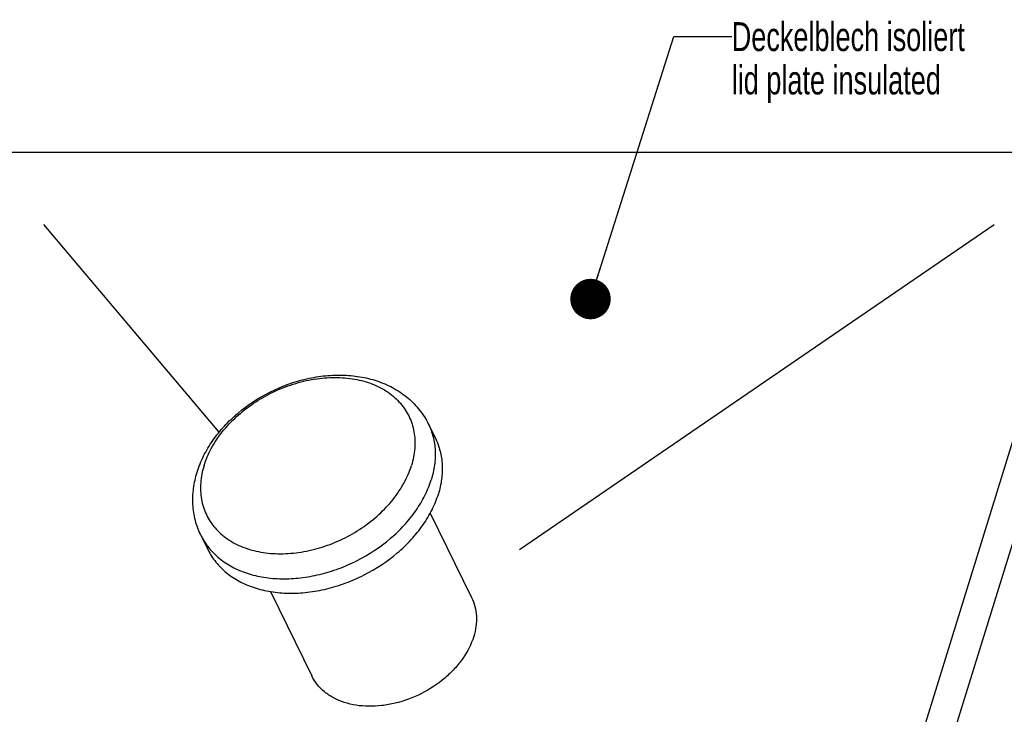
# Model space of a CAD drawing. Header units: millimetres. Extents: x 0 to 4200, y 0 to 2970.
# Tile 15 of 17: x 2910 to 3761, y 1223 to 1824. Entities that reach past the tile are written whole.
import ezdxf

# ---------------------------------------------------------------- set-up
doc = ezdxf.new("R2010")
doc.units = ezdxf.units.MM
doc.header["$LTSCALE"] = 231
doc.layers.get('0').update_dxf_attribs({"linetype": 'CONTINUOUS'})
for name, color, linetype in [('005_AXIS', 7, 'CONTINUOUS'), ('007_CURVES', 7, 'CONTINUOUS'), ('053_NOTES', 7, 'CONTINUOUS')]:
    doc.layers.add(name, color=color, linetype=linetype)
doc.styles.get("Standard").update_dxf_attribs({"font": 'txt', "width": 0.7})
doc.dimstyles.get("Standard").update_dxf_attribs({"dimtxt": 25, "dimasz": 35, "dimexe": 2, "dimexo": 1, "dimtad": 1, "dimtxsty": 'Standard', "dimblk": '_FILLED', "dimblk1": '_FILLED', "dimblk2": '_FILLED', "dimcen": 0.09, "dimazin": 2, "dimtol": 1, "dimtp": 0.01, "dimtm": 0.01, "dimtfac": 1, "dimtofl": 0, "dimtmove": 0, "dimatfit": 3, "dimldrblk": '_FILLED', "dimfxl": 1, "dimtolj": 1, "dimarcsym": 0})

# ---------------------------------------------------------------- blocks, each defined once
blk = doc.blocks.new('_FILLED')
at = {"color": 0, "linetype": 'ByBlock'}
blk.add_solid([(0, 0), (-1, 0.143), (-1, -0.143)], dxfattribs=at)

msp = doc.modelspace()

# ---------------------------------------------------------------- linework, layer by layer
at = {"color": 7, "linetype": 'Continuous'}
for p, q in [((2876.423, 1709.34), (3845.379, 1709.34)), ((3845.379, 1709.34), (3590.725, 885.28)), ((3862.156, 1675.152), (3607.502, 851.092))]:
    msp.add_line(p, q, dxfattribs=at)
at = {"layer": '005_AXIS', "color": 7, "linetype": 'Continuous'}
for p, q in [((3263.079, 1474.253), (3269.18, 1461.821)), ((3264.743, 1397.089), (3300.521, 1324.182)), ((3066.476, 1377.774), (3072.577, 1365.342)), ((3126.49, 1329.25), (3162.27, 1256.339))]:
    msp.add_line(p, q, dxfattribs=at)
for points, knots in [([(3063.169, 1432.48), (3064.656, 1437.293), (3068.512, 1446.816), (3076.507, 1460.215), (3086.56, 1472.694), (3102.457, 1487.879), (3125.938, 1503.199), (3152.32, 1512.718), (3174.049, 1516.289), (3190.104, 1516.827), (3205.667, 1515.179), (3220.402, 1511.304), (3233.952, 1505.194), (3245.932, 1496.896), (3255.922, 1486.563), (3261.002, 1478.485), (3263.079, 1474.253)], [0, 0, 0, 0, 0.0602779, 0.1223037, 0.1860801, 0.2514014, 0.3847444, 0.5182103, 0.583671, 0.6476191, 0.7098282, 0.7702795, 0.8291552, 0.8867904, 0.943598, 1, 1, 1, 1]), ([(3269.18, 1461.821), (3270.915, 1458.285), (3273.681, 1450.754), (3275.471, 1438.691), (3274.904, 1426.099), (3273.02, 1417.743), (3271.734, 1413.581)], [0, 0, 0, 0, 0.2390843, 0.4829162, 0.735575, 1, 1, 1, 1]), ([(3066.476, 1377.774), (3064.452, 1381.897), (3061.233, 1390.615), (3059.118, 1404.446), (3059.687, 1418.61), (3061.756, 1427.909), (3063.169, 1432.48)], [0, 0, 0, 0, 0.2457505, 0.4931759, 0.7440195, 1, 1, 1, 1]), ([(3072.577, 1365.342), (3074.425, 1361.576), (3079.028, 1354.352), (3088.243, 1345.126), (3099.536, 1337.679), (3112.595, 1332.183), (3127.085, 1328.754), (3142.644, 1327.458), (3158.89, 1328.318), (3175.422, 1331.305), (3191.839, 1336.345), (3212.934, 1345.59), (3232.208, 1358.286), (3248.427, 1373.813), (3258.553, 1386.357), (3266.493, 1399.594), (3270.293, 1408.918), (3271.734, 1413.581)], [0, 0, 0, 0, 0.0506985, 0.1025338, 0.1564624, 0.21314, 0.2728775, 0.3356566, 0.4011768, 0.4689144, 0.5381819, 0.608187, 0.7468171, 0.8140719, 0.8789642, 0.9410192, 1, 1, 1, 1]), ([(3300.521, 1324.182), (3301.741, 1321.696), (3303.686, 1316.4), (3304.945, 1307.918), (3304.546, 1299.063), (3303.221, 1293.187), (3302.317, 1290.26)], [0, 0, 0, 0, 0.2390843, 0.4829162, 0.7355749, 1, 1, 1, 1]), ([(3302.317, 1290.26), (3300.244, 1283.551), (3295.187, 1273.759), (3285.93, 1262.3), (3274.518, 1251.373), (3257.599, 1240.227), (3238.594, 1233.127), (3222.962, 1230.303), (3208.097, 1229.514), (3193.771, 1231.607), (3181.229, 1236.885), (3173.286, 1242.123), (3166.807, 1248.61), (3163.57, 1253.69), (3162.27, 1256.339)], [0, 0, 0, 0, 0.1207912, 0.1857443, 0.2530621, 0.3918222, 0.5309912, 0.5987922, 0.6643739, 0.7866602, 0.843391, 0.8973702, 0.949254, 1, 1, 1, 1])]:
    msp.add_open_spline(points, degree=3, knots=knots, dxfattribs=at)
at = {"layer": '005_AXIS', "color": 9, "linetype": 'Continuous'}
for points, knots in [([(3069.115, 1438.197), (3070.706, 1443.346), (3075.152, 1453.632), (3084.769, 1467.92), (3097.172, 1481.061), (3111.89, 1492.566), (3128.372, 1502.016), (3146.002, 1509.058), (3164.123, 1513.427), (3182.063, 1514.956), (3199.161, 1513.573), (3214.778, 1509.308), (3226.238, 1503.347), (3233.973, 1497.306), (3238.973, 1492.26), (3243.198, 1486.685), (3246.605, 1480.638), (3249.159, 1474.178), (3250.834, 1467.372), (3251.616, 1460.287), (3251.458, 1450.433), (3249.974, 1443.024), (3248.482, 1438.197)], [0, 0, 0, 0, 0.0610728, 0.1260045, 0.1942856, 0.2649997, 0.336966, 0.4088767, 0.4794293, 0.5474599, 0.6120808, 0.672823, 0.7297742, 0.7570858, 0.7837831, 0.8100557, 0.836119, 0.8622016, 0.888531, 0.915319, 0.9427499, 1, 1, 1, 1]), ([(3263.079, 1474.253), (3264.814, 1470.717), (3267.58, 1463.186), (3269.37, 1451.124), (3268.804, 1438.531), (3266.92, 1430.176), (3265.633, 1426.014)], [0, 0, 0, 0, 0.2390843, 0.4829162, 0.735575, 1, 1, 1, 1]), ([(3069.115, 1438.197), (3067.623, 1433.371), (3066.139, 1425.961), (3065.981, 1416.107), (3066.763, 1409.022), (3068.438, 1402.216), (3070.992, 1395.756), (3074.399, 1389.709), (3078.624, 1384.134), (3083.624, 1379.088), (3091.359, 1373.047), (3102.819, 1367.087), (3118.436, 1362.822), (3135.534, 1361.438), (3153.474, 1362.967), (3171.595, 1367.337), (3189.225, 1374.378), (3205.707, 1383.828), (3220.425, 1395.334), (3232.828, 1408.475), (3242.445, 1422.763), (3246.891, 1433.048), (3248.482, 1438.197)], [0, 0, 0, 0, 0.0572501, 0.084681, 0.111469, 0.1377984, 0.163881, 0.1899443, 0.2162169, 0.2429142, 0.2702258, 0.327177, 0.3879192, 0.4525401, 0.5205707, 0.5911233, 0.663034, 0.7350003, 0.8057144, 0.8739955, 0.9389272, 1, 1, 1, 1]), ([(3066.476, 1377.774), (3068.324, 1374.008), (3072.927, 1366.784), (3082.142, 1357.559), (3093.435, 1350.111), (3106.494, 1344.616), (3120.984, 1341.186), (3136.543, 1339.89), (3152.789, 1340.75), (3169.321, 1343.737), (3185.738, 1348.777), (3206.833, 1358.022), (3226.107, 1370.718), (3242.326, 1386.245), (3252.452, 1398.789), (3260.392, 1412.027), (3264.192, 1421.35), (3265.633, 1426.014)], [0, 0, 0, 0, 0.0506985, 0.1025338, 0.1564624, 0.21314, 0.2728775, 0.3356566, 0.4011768, 0.4689144, 0.5381819, 0.608187, 0.7468171, 0.8140719, 0.8789642, 0.9410192, 1, 1, 1, 1])]:
    msp.add_open_spline(points, degree=3, knots=knots, dxfattribs=at)
at = {"layer": '007_CURVES', "color": 4, "linetype": 'Continuous'}
for p, q in [((3082.119, 1467.023), (2930.742, 1646.674)), ((3341.873, 1365.668), (3752.329, 1646.674))]:
    msp.add_line(p, q, dxfattribs=at)

# ---------------------------------------------------------------- texts
at = {"layer": '053_NOTES', "color": 2, "linetype": 'Continuous', "insert": (3525.425, 1821.84), "char_height": 25, "width": 500.89286, "attachment_point": 1, "line_spacing_factor": 0.9}
msp.add_mtext('Deckelblech isoliert\\Plid plate insulated', dxfattribs=at)

# ---------------------------------------------------------------- leaders
at = {"layer": '053_NOTES', "color": 2, "linetype": 'Continuous', "annotation_type": 0, "has_hookline": 1, "hookline_direction": 1, "text_width": 294.747}
msp.add_leader([(3403.332, 1582.314), (3475.425, 1809.34), (3525.425, 1809.34)], dimstyle='Standard', override={"dimtad": 0, "dimldrblk": 'DOT'}, dxfattribs=at)

doc.saveas('drawing.dxf')
